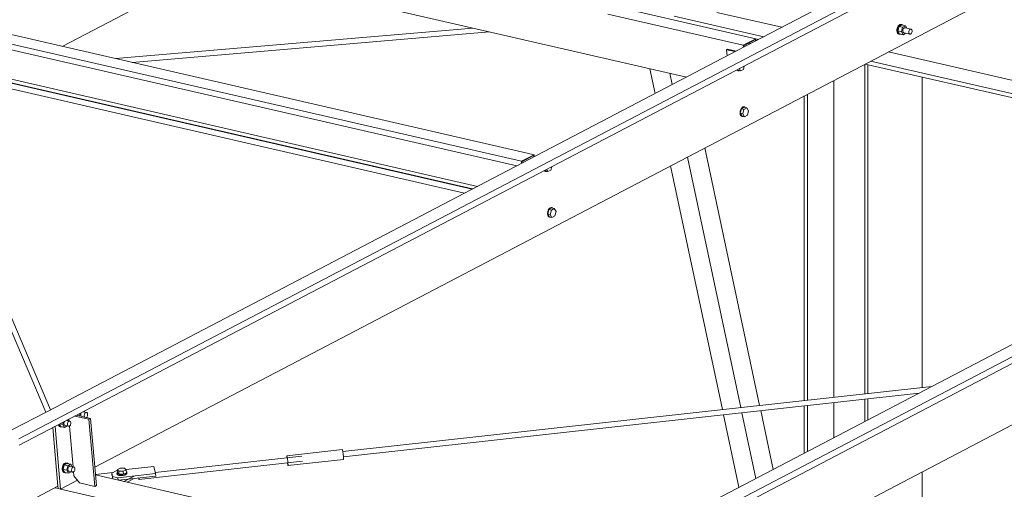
# Model space of a CAD drawing. Header units: millimetres. Extents: x 6879 to 7883, y 14059 to 14709.
# Tile 81 of 85: x 7232 to 7262, y 14308 to 14322. Entities that reach past the tile are written whole.
import ezdxf

# ---------------------------------------------------------------- set-up
doc = ezdxf.new("R2010")
doc.units = ezdxf.units.MM
doc.header["$LTSCALE"] = 10
doc.layers.add('PS_DIM', color=4, linetype='Continuous', lineweight=13)
doc.layers.add('PS_SOLID', color=7, linetype='Continuous', lineweight=30)

# ---------------------------------------------------------------- blocks, each defined once
blk = doc.blocks.new('uh')
at = {"layer": 'PS_SOLID', "color": 31, "linetype": 'Continuous', "lineweight": 13, "extrusion": (-1.11022e-16, 0.902689, 0.430295)}
for p, q in [((8308.621, 14340.674), (8291.618, 14344.576)), ((8291.919, 14342.858), (8306.514, 14339.509)), ((8304.129, 14341.418), (8308.239, 14340.474)), ((8284.498, 14340.855), (8301.502, 14336.953)), ((8301.671, 14337.201), (8285.205, 14340.98)), ((8284.514, 14340.679), (8301.357, 14336.814)), ((8308.239, 14340.474), (8308.621, 14340.674)), ((8308.245, 14340.413), (8308.239, 14340.474)), ((8308.61, 14340.649), (8308.254, 14340.462)), ((8308.254, 14340.462), (8308.257, 14340.42)), ((8308.404, 14340.541), (8308.464, 14340.528)), ((8308.613, 14340.606), (8308.61, 14340.649)), ((8308.626, 14340.612), (8308.621, 14340.674)), ((8284.606, 14339.641), (8300.006, 14336.107)), ((8300.018, 14336.114), (8284.618, 14339.648)), ((8284.988, 14339.677), (8300.169, 14336.193)), ((8284.621, 14339.465), (8299.776, 14335.987)), ((8301.502, 14336.953), (8301.883, 14337.153)), ((8301.872, 14337.127), (8301.516, 14336.941)), ((8301.883, 14337.153), (8301.671, 14337.201)), ((8301.876, 14337.085), (8301.872, 14337.127)), ((8301.888, 14337.091), (8301.883, 14337.153)), ((8301.507, 14336.892), (8301.502, 14336.953)), ((8301.516, 14336.941), (8301.52, 14336.899))]:
    blk.add_line(p, q, dxfattribs=at)
at = {"layer": 'PS_SOLID', "color": 6, "linetype": 'Continuous', "lineweight": 13, "extrusion": (-1.11022e-16, 0.902689, 0.430295)}
for p, q in [((8286.234, 14328.535), (8313.128, 14342.59)), ((8288.543, 14327.676), (8316.982, 14342.538)), ((8312.629, 14342.704), (8308.056, 14340.315)), ((8286.252, 14328.341), (8313.187, 14342.417)), ((8287.558, 14340.44), (8291.143, 14342.313)), ((8312.925, 14341.028), (8312.911, 14340.99)), ((8312.944, 14341.061), (8312.925, 14341.028)), ((8312.934, 14340.909), (8312.968, 14341.044)), ((8312.934, 14340.985), (8312.948, 14341.023)), ((8312.967, 14341.087), (8312.944, 14341.061)), ((8312.948, 14341.023), (8312.967, 14341.056)), ((8312.993, 14341.103), (8312.967, 14341.087)), ((8312.967, 14341.056), (8312.99, 14341.081)), ((8313.056, 14341.09), (8312.968, 14341.044)), ((8313.076, 14341.019), (8312.968, 14341.044)), ((8312.99, 14341.081), (8313.016, 14341.098)), ((8313.019, 14341.108), (8312.993, 14341.103)), ((8313.016, 14341.098), (8313.042, 14341.103)), ((8313.044, 14341.103), (8313.019, 14341.108)), ((8313.042, 14341.103), (8313.055, 14341.1)), ((8313.042, 14340.885), (8313.076, 14341.019)), ((8313.067, 14341.098), (8313.044, 14341.103)), ((8313.055, 14341.1), (8313.067, 14341.098)), ((8313.164, 14341.065), (8313.056, 14341.09)), ((8313.087, 14341.083), (8313.067, 14341.098)), ((8313.076, 14341.019), (8313.123, 14341.044)), ((8313.127, 14341.006), (8313.113, 14340.998)), ((8313.123, 14341.044), (8313.164, 14341.065)), ((8313.141, 14341.009), (8313.127, 14341.006)), ((8313.154, 14341.006), (8313.141, 14341.009)), ((8313.339, 14340.964), (8313.154, 14341.006)), ((8313.207, 14340.994), (8313.164, 14341.065)), ((8312.911, 14340.99), (8312.903, 14340.95)), ((8312.903, 14340.95), (8312.903, 14340.911)), ((8312.903, 14340.911), (8312.91, 14340.875)), ((8312.91, 14340.875), (8312.923, 14340.846)), ((8312.923, 14340.846), (8312.942, 14340.825)), ((8312.926, 14340.945), (8312.934, 14340.985)), ((8312.926, 14340.906), (8312.926, 14340.945)), ((8312.933, 14340.87), (8312.926, 14340.906)), ((8312.947, 14340.841), (8312.933, 14340.87)), ((8312.934, 14340.909), (8312.987, 14340.821)), ((8312.934, 14340.909), (8313.042, 14340.885)), ((8312.942, 14340.825), (8312.966, 14340.814)), ((8312.966, 14340.82), (8312.947, 14340.841)), ((8312.989, 14340.809), (8312.966, 14340.82)), ((8312.966, 14340.814), (8312.989, 14340.809)), ((8312.987, 14340.821), (8313.096, 14340.796)), ((8312.989, 14340.809), (8313.014, 14340.809)), ((8313.014, 14340.809), (8313.023, 14340.813)), ((8313.096, 14340.796), (8313.042, 14340.885)), ((8313.083, 14340.946), (8313.079, 14340.925)), ((8313.079, 14340.925), (8313.079, 14340.904)), ((8313.079, 14340.904), (8313.083, 14340.885)), ((8313.09, 14340.967), (8313.083, 14340.946)), ((8313.083, 14340.885), (8313.09, 14340.869)), ((8313.101, 14340.984), (8313.09, 14340.967)), ((8313.09, 14340.869), (8313.1, 14340.858)), ((8313.096, 14340.796), (8313.175, 14340.838)), ((8313.1, 14340.858), (8313.112, 14340.853)), ((8313.113, 14340.998), (8313.101, 14340.984)), ((8313.112, 14340.853), (8313.298, 14340.81)), ((8313.264, 14340.882), (8313.268, 14340.904)), ((8313.264, 14340.861), (8313.264, 14340.882)), ((8313.268, 14340.842), (8313.264, 14340.861)), ((8313.268, 14340.904), (8313.276, 14340.924)), ((8313.275, 14340.827), (8313.268, 14340.842)), ((8313.285, 14340.816), (8313.275, 14340.827)), ((8313.276, 14340.924), (8313.286, 14340.942)), ((8313.298, 14340.81), (8313.285, 14340.816)), ((8313.286, 14340.942), (8313.298, 14340.955)), ((8313.298, 14340.955), (8313.312, 14340.964)), ((8313.298, 14340.81), (8313.311, 14340.81)), ((8313.311, 14340.81), (8313.325, 14340.816)), ((8313.312, 14340.964), (8313.326, 14340.967)), ((8313.325, 14340.816), (8313.338, 14340.827)), ((8313.326, 14340.967), (8313.339, 14340.964)), ((8313.338, 14340.827), (8313.35, 14340.843)), ((8313.351, 14340.955), (8313.339, 14340.964)), ((8313.35, 14340.843), (8313.359, 14340.862)), ((8313.359, 14340.942), (8313.351, 14340.955)), ((8313.365, 14340.924), (8313.359, 14340.942)), ((8313.359, 14340.862), (8313.364, 14340.883)), ((8313.364, 14340.883), (8313.366, 14340.904)), ((8313.366, 14340.904), (8313.365, 14340.924)), ((8308.056, 14340.315), (8302.188, 14337.248)), ((8303.89, 14324.483), (8330.783, 14338.538)), ((8303.907, 14324.289), (8330.843, 14338.365)), ((8306.198, 14323.624), (8334.638, 14338.487)), ((8302.188, 14337.248), (8287.887, 14329.774)), ((8319.844, 14333.196), (8305.542, 14325.722)), ((8287.887, 14329.774), (8287.378, 14329.508)), ((8287.378, 14329.508), (8285.735, 14328.65)), ((8288.3, 14329.332), (8288.195, 14329.356)), ((8288.244, 14329.345), (8288.227, 14329.373)), ((8287.619, 14329.052), (8287.612, 14329.031)), ((8287.622, 14329.057), (8287.619, 14329.052)), ((8287.791, 14329.066), (8287.687, 14329.09)), ((8287.736, 14329.079), (8287.719, 14329.107)), ((8287.728, 14329.027), (8287.738, 14329.044)), ((8287.738, 14329.044), (8287.75, 14329.058)), ((8287.75, 14329.058), (8287.764, 14329.066)), ((8287.764, 14329.066), (8287.778, 14329.069)), ((8287.778, 14329.069), (8287.791, 14329.066)), ((8287.802, 14329.058), (8287.791, 14329.066)), ((8287.811, 14329.045), (8287.802, 14329.058)), ((8287.817, 14329.027), (8287.811, 14329.045)), ((8287.999, 14329.254), (8288.079, 14329.235)), ((8288.079, 14329.235), (8288.097, 14329.305)), ((8288.083, 14329.228), (8288.079, 14329.235)), ((8288.12, 14329.297), (8288.116, 14329.276)), ((8288.116, 14329.276), (8288.116, 14329.255)), ((8288.116, 14329.255), (8288.12, 14329.236)), ((8288.127, 14329.317), (8288.12, 14329.297)), ((8288.12, 14329.236), (8288.127, 14329.22)), ((8288.13, 14329.322), (8288.127, 14329.317)), ((8288.127, 14329.22), (8288.129, 14329.218)), ((8288.225, 14329.251), (8288.229, 14329.272)), ((8288.225, 14329.23), (8288.225, 14329.251)), ((8288.228, 14329.211), (8288.225, 14329.23)), ((8288.236, 14329.195), (8288.228, 14329.211)), ((8288.229, 14329.272), (8288.236, 14329.292)), ((8288.236, 14329.292), (8288.246, 14329.31)), ((8288.238, 14329.193), (8288.236, 14329.195)), ((8288.246, 14329.31), (8288.259, 14329.324)), ((8288.259, 14329.324), (8288.273, 14329.332)), ((8288.273, 14329.332), (8288.286, 14329.335)), ((8288.282, 14329.183), (8288.286, 14329.184)), ((8288.286, 14329.335), (8288.3, 14329.332)), ((8288.286, 14329.184), (8288.299, 14329.195)), ((8288.299, 14329.195), (8288.31, 14329.211)), ((8288.311, 14329.324), (8288.3, 14329.332)), ((8288.31, 14329.211), (8288.319, 14329.23)), ((8288.32, 14329.31), (8288.311, 14329.324)), ((8288.319, 14329.23), (8288.325, 14329.251)), ((8288.325, 14329.293), (8288.32, 14329.31)), ((8288.327, 14329.273), (8288.325, 14329.293)), ((8288.325, 14329.251), (8288.327, 14329.273)), ((8287.439, 14328.961), (8287.439, 14328.96)), ((8287.439, 14328.96), (8287.452, 14328.931)), ((8287.452, 14328.931), (8287.471, 14328.91)), ((8287.462, 14328.955), (8287.459, 14328.971)), ((8287.475, 14328.926), (8287.462, 14328.955)), ((8287.471, 14328.91), (8287.494, 14328.899)), ((8287.472, 14328.978), (8287.516, 14328.906)), ((8287.494, 14328.905), (8287.475, 14328.926)), ((8287.49, 14328.988), (8287.57, 14328.97)), ((8287.517, 14328.894), (8287.494, 14328.905)), ((8287.494, 14328.899), (8287.517, 14328.894)), ((8287.516, 14328.906), (8287.624, 14328.881)), ((8287.517, 14328.894), (8287.543, 14328.894)), ((8287.543, 14328.894), (8287.552, 14328.898)), ((8287.57, 14328.97), (8287.588, 14329.039)), ((8287.624, 14328.881), (8287.57, 14328.97)), ((8287.612, 14329.031), (8287.608, 14329.01)), ((8287.608, 14329.01), (8287.608, 14328.989)), ((8287.608, 14328.989), (8287.611, 14328.97)), ((8287.611, 14328.97), (8287.618, 14328.954)), ((8287.618, 14328.954), (8287.629, 14328.943)), ((8287.624, 14328.881), (8287.704, 14328.923)), ((8287.629, 14328.943), (8287.641, 14328.937)), ((8287.641, 14328.937), (8287.75, 14328.913)), ((8287.716, 14328.985), (8287.72, 14329.006)), ((8287.716, 14328.964), (8287.716, 14328.985)), ((8287.72, 14328.945), (8287.716, 14328.964)), ((8287.72, 14329.006), (8287.728, 14329.027)), ((8287.727, 14328.929), (8287.72, 14328.945)), ((8287.737, 14328.918), (8287.727, 14328.929)), ((8287.75, 14328.913), (8287.737, 14328.918)), ((8287.75, 14328.913), (8287.763, 14328.913)), ((8287.763, 14328.913), (8287.777, 14328.918)), ((8287.777, 14328.918), (8287.79, 14328.93)), ((8287.79, 14328.93), (8287.802, 14328.945)), ((8287.802, 14328.945), (8287.811, 14328.964)), ((8287.811, 14328.964), (8287.816, 14328.985)), ((8287.816, 14328.985), (8287.818, 14329.007)), ((8287.818, 14329.007), (8287.817, 14329.027)), ((8287.562, 14327.685), (8287.555, 14327.645)), ((8287.555, 14327.645), (8287.555, 14327.606)), ((8287.555, 14327.606), (8287.562, 14327.57)), ((8287.576, 14327.723), (8287.562, 14327.685)), ((8287.562, 14327.57), (8287.575, 14327.541)), ((8287.595, 14327.756), (8287.576, 14327.723)), ((8287.578, 14327.64), (8287.585, 14327.68)), ((8287.578, 14327.601), (8287.578, 14327.64)), ((8287.585, 14327.565), (8287.578, 14327.601)), ((8287.585, 14327.604), (8287.619, 14327.739)), ((8287.585, 14327.68), (8287.599, 14327.718)), ((8287.585, 14327.604), (8287.639, 14327.516)), ((8287.585, 14327.604), (8287.693, 14327.58)), ((8287.598, 14327.536), (8287.585, 14327.565)), ((8287.619, 14327.782), (8287.595, 14327.756)), ((8287.599, 14327.718), (8287.618, 14327.751)), ((8287.618, 14327.751), (8287.642, 14327.776)), ((8287.644, 14327.798), (8287.619, 14327.782)), ((8287.707, 14327.785), (8287.619, 14327.739)), ((8287.727, 14327.714), (8287.619, 14327.739)), ((8287.642, 14327.776), (8287.667, 14327.793)), ((8287.67, 14327.803), (8287.644, 14327.798)), ((8287.667, 14327.793), (8287.693, 14327.798)), ((8287.695, 14327.798), (8287.67, 14327.803)), ((8287.693, 14327.798), (8287.706, 14327.795)), ((8287.693, 14327.58), (8287.727, 14327.714)), ((8287.747, 14327.491), (8287.693, 14327.58)), ((8287.718, 14327.793), (8287.695, 14327.798)), ((8287.706, 14327.795), (8287.718, 14327.793)), ((8287.816, 14327.76), (8287.707, 14327.785)), ((8287.738, 14327.778), (8287.718, 14327.793)), ((8287.727, 14327.714), (8287.775, 14327.739)), ((8287.735, 14327.641), (8287.731, 14327.62)), ((8287.731, 14327.62), (8287.731, 14327.599)), ((8287.731, 14327.599), (8287.734, 14327.58)), ((8287.734, 14327.58), (8287.741, 14327.564)), ((8287.742, 14327.662), (8287.735, 14327.641)), ((8287.741, 14327.564), (8287.751, 14327.553)), ((8287.752, 14327.679), (8287.742, 14327.662)), ((8287.751, 14327.553), (8287.764, 14327.548)), ((8287.765, 14327.693), (8287.752, 14327.679)), ((8287.778, 14327.701), (8287.765, 14327.693)), ((8287.775, 14327.739), (8287.816, 14327.76)), ((8287.792, 14327.704), (8287.778, 14327.701)), ((8287.805, 14327.701), (8287.792, 14327.704)), ((8287.914, 14327.677), (8287.805, 14327.701)), ((8287.859, 14327.689), (8287.816, 14327.76)), ((8287.839, 14327.595), (8287.843, 14327.616)), ((8287.839, 14327.574), (8287.839, 14327.595)), ((8287.843, 14327.555), (8287.839, 14327.574)), ((8287.843, 14327.616), (8287.85, 14327.637)), ((8287.85, 14327.539), (8287.843, 14327.555)), ((8287.85, 14327.637), (8287.861, 14327.654)), ((8287.861, 14327.654), (8287.873, 14327.668)), ((8287.873, 14327.668), (8287.887, 14327.676)), ((8287.887, 14327.676), (8287.901, 14327.679)), ((8287.901, 14327.679), (8287.914, 14327.677)), ((8287.913, 14327.54), (8287.925, 14327.555)), ((8287.925, 14327.668), (8287.914, 14327.677)), ((8287.934, 14327.655), (8287.925, 14327.668)), ((8287.925, 14327.555), (8287.934, 14327.575)), ((8287.939, 14327.637), (8287.934, 14327.655)), ((8287.934, 14327.575), (8287.939, 14327.596)), ((8287.941, 14327.617), (8287.939, 14327.637)), ((8287.939, 14327.596), (8287.941, 14327.617)), ((8287.575, 14327.541), (8287.594, 14327.52)), ((8287.594, 14327.52), (8287.617, 14327.509)), ((8287.617, 14327.515), (8287.598, 14327.536)), ((8287.64, 14327.504), (8287.617, 14327.515)), ((8287.617, 14327.509), (8287.64, 14327.504)), ((8287.639, 14327.516), (8287.747, 14327.491)), ((8287.64, 14327.504), (8287.666, 14327.504)), ((8287.666, 14327.504), (8287.675, 14327.508)), ((8287.747, 14327.491), (8287.827, 14327.533)), ((8287.764, 14327.548), (8287.872, 14327.523)), ((8287.86, 14327.528), (8287.85, 14327.539)), ((8287.872, 14327.523), (8287.86, 14327.528)), ((8287.872, 14327.523), (8287.886, 14327.523)), ((8287.886, 14327.523), (8287.9, 14327.529)), ((8287.9, 14327.529), (8287.913, 14327.54)), ((8285.963, 14326.328), (8287.425, 14327.092))]:
    blk.add_line(p, q, dxfattribs=at)
at = {"layer": 'PS_SOLID', "color": 3, "linetype": 'Continuous', "lineweight": 13, "extrusion": (-1.11022e-16, 0.902689, 0.430295)}
for p, q in [((8308.86, 14340.735), (8306.138, 14341.359)), ((8309.405, 14341.019), (8307.438, 14341.47)), ((8308.621, 14340.667), (8308.697, 14340.649)), ((8317.959, 14339.056), (8312.65, 14340.274)), ((8311.942, 14339.905), (8318.109, 14338.489)), ((8318.074, 14338.62), (8312.105, 14339.99))]:
    blk.add_line(p, q, dxfattribs=at)
at = {"layer": 'PS_SOLID', "color": 241, "linetype": 'Continuous', "lineweight": 13, "extrusion": (-1.11022e-16, 0.902689, 0.430295)}
for p, q in [((8300.027, 14340.997), (8289.173, 14340.069)), ((8289.682, 14339.953), (8300.536, 14340.88)), ((8283.288, 14338.208), (8287.055, 14329.339)), ((8287.197, 14329.413), (8283.43, 14338.282)), ((8313.965, 14330.124), (8296.079, 14328.147)), ((8296.097, 14327.988), (8313.575, 14329.92)), ((8296.065, 14328.206), (8294.378, 14328.02)), ((8296.068, 14328.202), (8296.065, 14328.206)), ((8296.072, 14328.187), (8296.068, 14328.202)), ((8296.076, 14328.162), (8296.072, 14328.187)), ((8296.081, 14328.13), (8296.076, 14328.162)), ((8289.887, 14327.301), (8294.849, 14327.85)), ((8294.832, 14328.008), (8290.379, 14327.516)), ((8294.378, 14328.02), (8294.377, 14328.013)), ((8294.377, 14328.013), (8294.377, 14327.995)), ((8294.377, 14327.995), (8294.378, 14327.969)), ((8294.381, 14328.015), (8294.378, 14328.02)), ((8294.378, 14327.969), (8294.379, 14327.958)), ((8294.385, 14328), (8294.381, 14328.015)), ((8294.389, 14327.976), (8294.385, 14328)), ((8294.394, 14327.943), (8294.389, 14327.976)), ((8294.399, 14327.906), (8294.394, 14327.943)), ((8294.404, 14327.865), (8294.399, 14327.906)), ((8294.408, 14327.825), (8294.404, 14327.865)), ((8294.411, 14327.722), (8296.098, 14327.909)), ((8296.086, 14328.092), (8296.081, 14328.13)), ((8296.091, 14328.052), (8296.086, 14328.092)), ((8296.095, 14328.012), (8296.091, 14328.052)), ((8296.098, 14327.975), (8296.095, 14328.012)), ((8296.1, 14327.945), (8296.098, 14327.975)), ((8296.098, 14327.909), (8296.1, 14327.91)), ((8296.101, 14327.922), (8296.1, 14327.945)), ((8296.1, 14327.91), (8296.101, 14327.922)), ((8289.193, 14327.566), (8289.058, 14327.495)), ((8289.225, 14327.569), (8289.193, 14327.566)), ((8289.311, 14327.639), (8289.223, 14327.593)), ((8289.223, 14327.593), (8289.231, 14327.5)), ((8289.223, 14327.593), (8289.271, 14327.549)), ((8289.271, 14327.549), (8289.407, 14327.55)), ((8289.271, 14327.549), (8289.279, 14327.456)), ((8289.447, 14327.641), (8289.311, 14327.639)), ((8289.407, 14327.55), (8289.495, 14327.596)), ((8289.407, 14327.55), (8289.415, 14327.458)), ((8289.495, 14327.596), (8289.447, 14327.641)), ((8290.334, 14327.692), (8289.493, 14327.599)), ((8289.503, 14327.504), (8289.495, 14327.596)), ((8290.389, 14327.476), (8290.334, 14327.692)), ((8294.396, 14327.8), (8294.398, 14327.781)), ((8294.398, 14327.781), (8294.403, 14327.752)), ((8294.403, 14327.752), (8294.407, 14327.732)), ((8294.407, 14327.732), (8294.411, 14327.722)), ((8294.411, 14327.789), (8294.408, 14327.825)), ((8294.413, 14327.758), (8294.411, 14327.789)), ((8294.411, 14327.722), (8294.413, 14327.724)), ((8294.413, 14327.736), (8294.413, 14327.758)), ((8294.413, 14327.724), (8294.413, 14327.736)), ((8289.085, 14327.387), (8289.058, 14327.495)), ((8289.058, 14327.495), (8289.064, 14327.421)), ((8289.085, 14327.387), (8289.167, 14327.368)), ((8289.092, 14327.315), (8289.085, 14327.387)), ((8289.167, 14327.368), (8289.248, 14327.35)), ((8289.227, 14327.51), (8289.218, 14327.495)), ((8289.218, 14327.495), (8289.22, 14327.467)), ((8289.218, 14327.495), (8289.22, 14327.48)), ((8289.22, 14327.48), (8289.234, 14327.467)), ((8289.22, 14327.467), (8289.223, 14327.452)), ((8289.223, 14327.452), (8289.236, 14327.439)), ((8289.23, 14327.513), (8289.227, 14327.51)), ((8289.231, 14327.5), (8289.279, 14327.456)), ((8289.234, 14327.467), (8289.257, 14327.456)), ((8289.236, 14327.439), (8289.259, 14327.428)), ((8289.248, 14327.35), (8290.389, 14327.476)), ((8289.254, 14327.278), (8289.248, 14327.35)), ((8289.257, 14327.456), (8289.288, 14327.449)), ((8289.259, 14327.428), (8289.275, 14327.425)), ((8289.261, 14327.276), (8290.396, 14327.402)), ((8289.275, 14327.425), (8289.291, 14327.421)), ((8289.279, 14327.456), (8289.415, 14327.458)), ((8289.288, 14327.449), (8289.325, 14327.446)), ((8289.291, 14327.421), (8289.328, 14327.418)), ((8289.325, 14327.446), (8289.366, 14327.447)), ((8289.328, 14327.418), (8289.368, 14327.419)), ((8289.366, 14327.447), (8289.406, 14327.452)), ((8289.368, 14327.419), (8289.408, 14327.424)), ((8289.406, 14327.452), (8289.444, 14327.46)), ((8289.408, 14327.424), (8289.446, 14327.433)), ((8289.415, 14327.458), (8289.503, 14327.504)), ((8289.444, 14327.46), (8289.475, 14327.472)), ((8289.446, 14327.433), (8289.478, 14327.444)), ((8289.475, 14327.472), (8289.499, 14327.486)), ((8289.478, 14327.444), (8289.502, 14327.458)), ((8289.499, 14327.486), (8289.513, 14327.501)), ((8289.508, 14327.531), (8289.5, 14327.536)), ((8289.502, 14327.458), (8289.516, 14327.474)), ((8289.516, 14327.517), (8289.508, 14327.531)), ((8289.513, 14327.501), (8289.516, 14327.517)), ((8289.519, 14327.489), (8289.516, 14327.517)), ((8289.516, 14327.474), (8289.519, 14327.489)), ((8289.879, 14327.345), (8289.879, 14327.34)), ((8289.879, 14327.34), (8289.881, 14327.327)), ((8289.881, 14327.327), (8289.883, 14327.316)), ((8289.883, 14327.316), (8289.885, 14327.308)), ((8289.885, 14327.308), (8289.886, 14327.303)), ((8289.886, 14327.303), (8289.887, 14327.301)), ((8289.887, 14327.345), (8289.887, 14327.338)), ((8289.887, 14327.338), (8289.888, 14327.325)), ((8289.888, 14327.303), (8289.887, 14327.301)), ((8289.888, 14327.325), (8289.888, 14327.315)), ((8289.888, 14327.315), (8289.889, 14327.307)), ((8289.889, 14327.307), (8289.888, 14327.303)), ((8290.396, 14327.402), (8290.389, 14327.476))]:
    blk.add_line(p, q, dxfattribs=at)
at = {"layer": 'PS_SOLID', "color": 61, "linetype": 'Continuous', "lineweight": 13, "extrusion": (-1.11022e-16, 0.902689, 0.430295)}
for p, q in [((8307.761, 14340.357), (8307.729, 14340.341)), ((8307.729, 14340.341), (8307.991, 14340.281)), ((8307.729, 14340.341), (8307.746, 14340.152)), ((8308.023, 14340.297), (8307.761, 14340.357)), ((8308.242, 14339.744), (8308.268, 14339.846)), ((8308.042, 14339.728), (8308.055, 14339.714)), ((8308.055, 14339.714), (8308.078, 14339.703)), ((8308.063, 14339.739), (8308.077, 14339.715)), ((8308.077, 14339.715), (8308.154, 14339.698)), ((8308.078, 14339.703), (8308.104, 14339.703)), ((8308.104, 14339.703), (8308.113, 14339.707)), ((8308.154, 14339.698), (8308.113, 14339.765)), ((8308.154, 14339.698), (8308.242, 14339.744)), ((8308.146, 14338.489), (8308.139, 14338.449)), ((8308.139, 14338.449), (8308.139, 14338.41)), ((8308.139, 14338.41), (8308.146, 14338.374)), ((8308.18, 14338.548), (8308.146, 14338.414)), ((8308.16, 14338.527), (8308.146, 14338.489)), ((8308.146, 14338.414), (8308.2, 14338.325)), ((8308.223, 14338.396), (8308.146, 14338.414)), ((8308.146, 14338.374), (8308.159, 14338.345)), ((8308.159, 14338.345), (8308.178, 14338.324)), ((8308.179, 14338.56), (8308.16, 14338.527)), ((8308.178, 14338.324), (8308.201, 14338.313)), ((8308.203, 14338.586), (8308.179, 14338.56)), ((8308.268, 14338.594), (8308.18, 14338.548)), ((8308.257, 14338.53), (8308.18, 14338.548)), ((8308.2, 14338.325), (8308.277, 14338.308)), ((8308.201, 14338.313), (8308.227, 14338.313)), ((8308.228, 14338.602), (8308.203, 14338.586)), ((8308.223, 14338.396), (8308.257, 14338.53)), ((8308.277, 14338.308), (8308.223, 14338.396)), ((8308.227, 14338.313), (8308.236, 14338.317)), ((8308.254, 14338.607), (8308.228, 14338.602)), ((8308.267, 14338.604), (8308.254, 14338.607)), ((8308.257, 14338.53), (8308.345, 14338.576)), ((8308.279, 14338.602), (8308.267, 14338.604)), ((8308.345, 14338.576), (8308.268, 14338.594)), ((8308.277, 14338.308), (8308.365, 14338.354)), ((8308.299, 14338.587), (8308.279, 14338.602)), ((8308.399, 14338.488), (8308.345, 14338.576)), ((8308.365, 14338.354), (8308.399, 14338.488)), ((8302.194, 14336.672), (8302.207, 14336.658)), ((8302.207, 14336.658), (8302.23, 14336.647)), ((8302.215, 14336.683), (8302.229, 14336.659)), ((8302.229, 14336.659), (8302.306, 14336.642)), ((8302.23, 14336.647), (8302.256, 14336.647)), ((8302.256, 14336.647), (8302.265, 14336.651)), ((8302.265, 14336.709), (8302.306, 14336.642)), ((8302.306, 14336.642), (8302.394, 14336.688)), ((8302.394, 14336.688), (8302.42, 14336.79)), ((8302.298, 14335.433), (8302.291, 14335.393)), ((8302.291, 14335.393), (8302.291, 14335.354)), ((8302.291, 14335.354), (8302.298, 14335.318)), ((8302.332, 14335.492), (8302.298, 14335.358)), ((8302.312, 14335.471), (8302.298, 14335.433)), ((8302.298, 14335.358), (8302.352, 14335.269)), ((8302.298, 14335.358), (8302.375, 14335.34)), ((8302.331, 14335.504), (8302.312, 14335.471)), ((8302.355, 14335.529), (8302.331, 14335.504)), ((8302.42, 14335.538), (8302.332, 14335.492)), ((8302.409, 14335.474), (8302.332, 14335.492)), ((8302.381, 14335.546), (8302.355, 14335.529)), ((8302.375, 14335.34), (8302.409, 14335.474)), ((8302.375, 14335.34), (8302.429, 14335.252)), ((8302.407, 14335.551), (8302.381, 14335.546)), ((8302.42, 14335.548), (8302.407, 14335.551)), ((8302.409, 14335.474), (8302.497, 14335.52)), ((8302.431, 14335.546), (8302.42, 14335.548)), ((8302.497, 14335.52), (8302.42, 14335.538)), ((8302.452, 14335.531), (8302.431, 14335.546)), ((8302.551, 14335.432), (8302.497, 14335.52)), ((8302.517, 14335.298), (8302.551, 14335.432)), ((8302.298, 14335.318), (8302.311, 14335.289)), ((8302.311, 14335.289), (8302.33, 14335.268)), ((8302.33, 14335.268), (8302.353, 14335.257)), ((8302.352, 14335.269), (8302.429, 14335.252)), ((8302.353, 14335.257), (8302.379, 14335.257)), ((8302.379, 14335.257), (8302.388, 14335.261)), ((8302.429, 14335.252), (8302.517, 14335.298))]:
    blk.add_line(p, q, dxfattribs=at)
at = {"layer": 'PS_SOLID', "color": 2, "linetype": 'Continuous', "lineweight": 13, "extrusion": (-1.11022e-16, 0.902689, 0.430295)}
for p, q in [((8311.925, 14339.896), (8311.925, 14329.898)), ((8312.022, 14329.909), (8312.022, 14339.886)), ((8310.991, 14329.795), (8310.991, 14339.407)), ((8313.674, 14330.092), (8313.674, 14339.507)), ((8310.092, 14338.937), (8310.092, 14329.696)), ((8310.188, 14329.706), (8310.188, 14338.988)), ((8311.925, 14329.738), (8311.925, 14329.058)), ((8312.022, 14329.108), (8312.022, 14329.748)), ((8310.092, 14329.535), (8310.092, 14328.1)), ((8310.188, 14328.15), (8310.188, 14329.546)), ((8310.991, 14328.569), (8310.991, 14329.634)), ((8313.674, 14321.674), (8313.674, 14327.531))]:
    blk.add_line(p, q, dxfattribs=at)
at = {"layer": 'PS_SOLID', "color": 181, "linetype": 'Continuous', "lineweight": 13, "extrusion": (-1.11022e-16, 0.902689, 0.430295)}
for p, q in [((8305.404, 14339.763), (8305.564, 14339.012)), ((8306.078, 14339.281), (8306.004, 14339.626)), ((8308.735, 14329.546), (8307.072, 14337.359)), ((8308.163, 14329.482), (8306.545, 14337.084)), ((8306.031, 14336.815), (8307.605, 14329.421)), ((8309.148, 14327.606), (8308.768, 14329.389)), ((8307.638, 14329.264), (8308.107, 14327.062)), ((8308.621, 14327.331), (8308.196, 14329.325))]:
    blk.add_line(p, q, dxfattribs=at)
at = {"layer": 'PS_SOLID', "color": 5, "linetype": 'Continuous', "lineweight": 13, "extrusion": (-1.11022e-16, 0.902689, 0.430295)}
for p, q in [((8288.23, 14329.368), (8288.23, 14329.374)), ((8287.759, 14329.128), (8287.764, 14329.073)), ((8288.361, 14329.126), (8287.94, 14329.223)), ((8288.412, 14329.153), (8287.991, 14329.249)), ((8288.361, 14329.126), (8288.412, 14329.153)), ((8288.541, 14327.088), (8288.361, 14329.126)), ((8288.592, 14327.114), (8288.412, 14329.153)), ((8287.268, 14328.872), (8287.425, 14327.092)), ((8287.457, 14327.585), (8287.34, 14328.909)), ((8287.778, 14328.919), (8287.887, 14327.683)), ((8287.508, 14327.009), (8287.457, 14327.585)), ((8287.508, 14327.009), (8288.017, 14327.276)), ((8287.901, 14327.529), (8287.911, 14327.414)), ((8287.911, 14327.414), (8288.081, 14327.193)), ((8289.088, 14327.511), (8288.562, 14327.452)), ((8303.442, 14324.022), (8288.564, 14327.436)), ((8289.428, 14327.238), (8289.739, 14327.4)), ((8289.531, 14327.214), (8289.745, 14327.326)), ((8289.745, 14327.326), (8289.745, 14327.33)), ((8287.431, 14327.027), (8287.341, 14327.048)), ((8287.425, 14327.092), (8287.431, 14327.027)), ((8287.431, 14327.027), (8287.508, 14327.009)), ((8303.502, 14323.339), (8287.508, 14327.009)), ((8288.081, 14327.193), (8288.541, 14327.088)), ((8288.541, 14327.088), (8288.592, 14327.114))]:
    blk.add_line(p, q, dxfattribs=at)

msp = doc.modelspace()

# ---------------------------------------------------------------- block references
at = {"layer": 'PS_DIM'}
msp.add_blockref('uh', (-1054.126, -19.005), dxfattribs=at)

doc.saveas('drawing.dxf')
